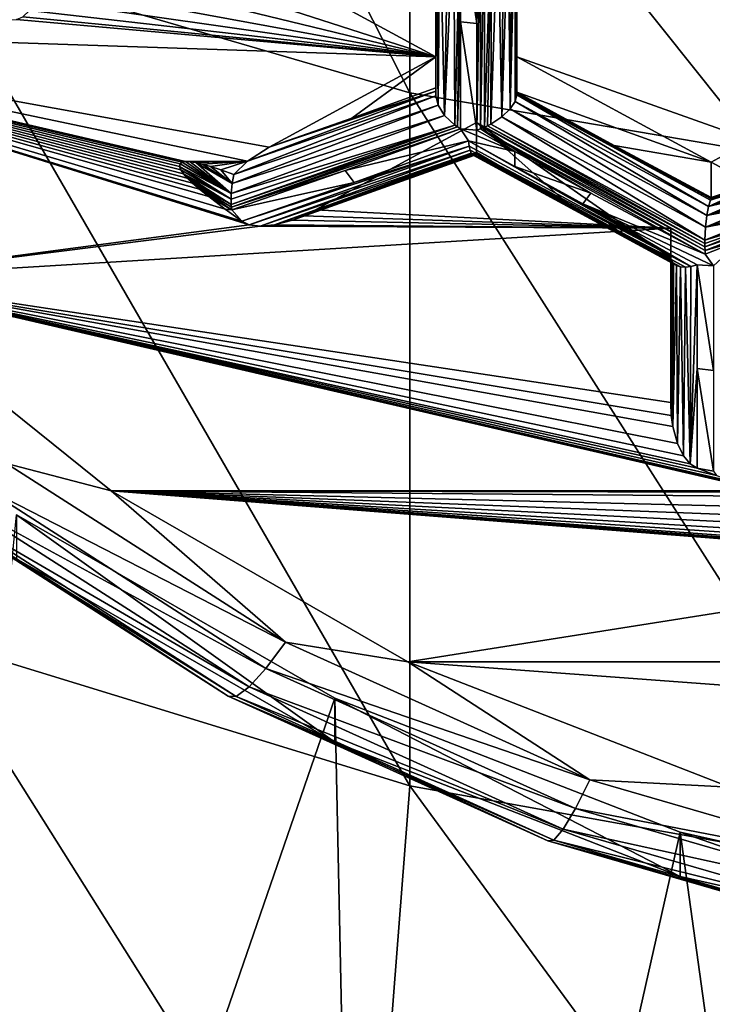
# Model space of a CAD drawing. Header units: metres. Extents: x -27 to 80, y -171 to 27.
# Tile 5 of 117: x -4.31 to -2.17, y -167.1 to -164.06. Entities that reach past the tile are written whole.
import ezdxf

# ---------------------------------------------------------------- set-up
doc = ezdxf.new("R2010")
doc.units = ezdxf.units.M
doc.layers.add('solid_509380_SW0003', color=7, linetype='CONTINUOUS')

msp = doc.modelspace()

# ---------------------------------------------------------------- linework, layer by layer
at = {"layer": 'solid_509380_SW0003'}
for points in [[(-3.105829, -164.284607, 241.117828), (-3.105829, -161.772476, 244.898605), (-4.592201, -161.366028, 244.599655)], [(-4.592201, -163.851532, 240.858963), (-3.105829, -164.284607, 241.117828), (-4.592201, -161.366028, 244.599655)], [(-1.566314, -164.54747, 241.274948), (-1.566314, -162.019165, 245.080048), (-3.105829, -161.772476, 244.898605)], [(-3.105829, -164.284607, 241.117828), (-1.566314, -164.54747, 241.274948), (-3.105829, -161.772476, 244.898605)], [(-2.775, -163.522324, 221.819763), (-2.05, -163.264618, 221.725967), (-2.05, -164.431061, 222.150513)], [(-4.225, -163.522324, 221.819763), (-3.025, -164.173355, 222.056717), (-4.225, -163.786194, 221.915802)], [(-4.225, -163.522324, 221.819763), (-3.025, -163.522324, 221.819763), (-3.025, -164.173355, 222.056717)], [(-3.025, -163.522324, 221.819763), (-3.025, -164.008499, 221.517929), (-3.025, -164.268875, 221.794281)], [(-3.025, -163.522324, 221.819763), (-3.025, -164.268875, 221.794281), (-3.025, -164.173355, 222.056717)], [(-2.775, -163.522324, 221.819763), (-2.775, -164.173355, 222.056717), (-2.775, -163.720398, 221.275513)], [(-2.775, -163.522324, 221.819763), (-2.05, -164.431061, 222.150513), (-2.775, -164.173355, 222.056717)], [(-3.024792, -163.718307, 221.281616), (-3.025, -164.293518, 221.757294), (-3.025, -164.008499, 221.517929)], [(-3.024792, -163.718307, 221.281616), (-3.02418, -163.720871, 221.275604), (-3.025, -164.293518, 221.757294)], [(-3.02418, -163.720871, 221.275604), (-3.018477, -164.322861, 221.735718), (-3.025, -164.293518, 221.757294)], [(-3.02418, -163.720871, 221.275604), (-3.012605, -163.732452, 221.239883), (-3.018477, -164.322861, 221.735718)], [(-3.012605, -163.732452, 221.239883), (-2.998613, -164.354736, 221.720825), (-3.018477, -164.322861, 221.735718)], [(-3.012605, -163.732452, 221.239883), (-2.986882, -163.734848, 221.203674), (-2.998613, -164.354736, 221.720825)], [(-2.969418, -163.731873, 221.187592), (-2.966688, -164.384445, 221.715942), (-2.998613, -164.354736, 221.720825)], [(-2.986882, -163.734848, 221.203674), (-2.969418, -163.731873, 221.187592), (-2.998613, -164.354736, 221.720825)], [(-2.969418, -163.731873, 221.187592), (-2.94958, -163.725998, 221.173981), (-2.966688, -164.384445, 221.715942)], [(-2.94958, -163.725998, 221.173981), (-2.95828, -164.390213, 221.716476), (-2.966688, -164.384445, 221.715942)], [(-2.94958, -163.725998, 221.173981), (-2.94958, -164.065796, 221.43959), (-2.95828, -164.390213, 221.716476)], [(-2.89916, -164.070374, 221.426987), (-2.94958, -164.065796, 221.43959), (-2.94958, -163.725998, 221.173981)], [(-2.89916, -164.070374, 221.426987), (-2.94958, -163.725998, 221.173981), (-2.89916, -163.73053, 221.16153)], [(-2.89916, -164.070374, 221.426987), (-2.89916, -163.73053, 221.16153), (-2.887147, -163.737106, 221.163712)], [(-2.89916, -164.400177, 221.704849), (-2.89916, -164.070374, 221.426987), (-2.887147, -163.737106, 221.163712)], [(-2.887141, -164.395996, 221.698242), (-2.89916, -164.400177, 221.704849), (-2.887147, -163.737106, 221.163712)], [(-2.887141, -164.395996, 221.698242), (-2.887147, -163.737106, 221.163712), (-2.875, -163.742706, 221.166992)], [(-2.795976, -164.33429, 221.694916), (-2.790098, -163.744888, 221.227768), (-2.781705, -163.736526, 221.242554)], [(-2.780324, -164.311371, 221.713531), (-2.795976, -164.33429, 221.694916), (-2.781705, -163.736526, 221.242554)], [(-2.776736, -163.72789, 221.257904), (-2.780324, -164.311371, 221.713531), (-2.781705, -163.736526, 221.242554)], [(-2.775, -163.720398, 221.275513), (-2.775, -164.009583, 221.502625), (-2.780324, -164.311371, 221.713531)], [(-2.776736, -163.72789, 221.257904), (-2.775, -163.720398, 221.275513), (-2.780324, -164.311371, 221.713531)], [(-2.775, -164.173355, 222.056717), (-2.775, -164.009583, 221.502625), (-2.775, -163.720398, 221.275513)], [(-2.875, -164.390945, 221.692856), (-2.887141, -164.395996, 221.698242), (-2.875, -163.742706, 221.166992)], [(-2.875, -164.390945, 221.692856), (-2.875, -163.742706, 221.166992), (-2.853786, -163.749954, 221.175308)], [(-2.865252, -164.386322, 221.689453), (-2.875, -164.390945, 221.692856), (-2.853786, -163.749954, 221.175308)], [(-2.865252, -164.386322, 221.689453), (-2.853786, -163.749954, 221.175308), (-2.855696, -164.381256, 221.686905)], [(-2.855696, -164.381256, 221.686905), (-2.853786, -163.749954, 221.175308), (-2.834148, -163.753601, 221.186142)], [(-2.821573, -164.358505, 221.685135), (-2.855696, -164.381256, 221.686905), (-2.834148, -163.753601, 221.186142)], [(-2.821573, -164.358505, 221.685135), (-2.834148, -163.753601, 221.186142), (-2.816652, -163.753815, 221.198929)], [(-2.821573, -164.358505, 221.685135), (-2.816652, -163.753815, 221.198929), (-2.80184, -163.750793, 221.212997)], [(-2.795976, -164.33429, 221.694916), (-2.821573, -164.358505, 221.685135), (-2.80184, -163.750793, 221.212997)], [(-2.795976, -164.33429, 221.694916), (-2.80184, -163.750793, 221.212997), (-2.790098, -163.744888, 221.227768)], [(-3.025, -164.173355, 222.056717), (-4.230852, -163.879929, 221.949921), (-4.225, -163.786194, 221.915802)], [(-3.105829, -166.42511, 237.114914), (-3.105829, -164.284607, 241.117828), (-4.592201, -163.851532, 240.858963)], [(-4.592201, -165.96933, 236.898468), (-3.105829, -166.42511, 237.114914), (-4.592201, -163.851532, 240.858963)], [(-3.025, -164.173355, 222.056717), (-4.244193, -163.948624, 221.974915), (-4.230852, -163.879929, 221.949921)], [(-3.025, -164.173355, 222.056717), (-4.261021, -163.996857, 221.992477), (-4.244193, -163.948624, 221.974915)], [(-3.025, -164.173355, 222.056717), (-4.280159, -164.030197, 222.004608), (-4.261021, -163.996857, 221.992477)], [(-3.025, -164.008499, 221.517929), (-3.025, -164.293518, 221.757294), (-3.025, -164.279434, 221.773407)], [(-3.025, -164.008499, 221.517929), (-3.025, -164.279434, 221.773407), (-3.025, -164.268875, 221.794281)], [(-2.775, -164.009583, 221.502625), (-2.775, -164.291382, 221.738815), (-2.780324, -164.311371, 221.713531)], [(-2.775, -164.286545, 221.74733), (-2.775, -164.291382, 221.738815), (-2.775, -164.009583, 221.502625)], [(-2.775, -164.286545, 221.74733), (-2.775, -164.009583, 221.502625), (-2.775, -164.282715, 221.756241)], [(-2.775, -164.173355, 222.056717), (-2.775, -164.282715, 221.756241), (-2.775, -164.009583, 221.502625)], [(-3.025, -164.173355, 222.056717), (-4.300348, -164.050125, 222.011856), (-4.280159, -164.030197, 222.004608)], [(-3.025, -164.173355, 222.056717), (-5.543585, -164.088974, 222.026001), (-4.320185, -164.057953, 222.014709)], [(-3.025, -164.173355, 222.056717), (-4.320185, -164.057953, 222.014709), (-4.300348, -164.050125, 222.011856)], [(-2.94958, -164.065796, 221.43959), (-2.94958, -164.395523, 221.717621), (-2.95828, -164.390213, 221.716476)], [(-2.89916, -164.400177, 221.704849), (-2.94958, -164.395523, 221.717621), (-2.94958, -164.065796, 221.43959)], [(-2.89916, -164.400177, 221.704849), (-2.94958, -164.065796, 221.43959), (-2.89916, -164.070374, 221.426987)], [(-5.543585, -164.088974, 222.026001), (-3.539948, -164.452728, 222.158401), (-3.606411, -164.496307, 222.174255)], [(-3.025, -164.173355, 222.056717), (-3.539948, -164.452728, 222.158401), (-5.543585, -164.088974, 222.026001)], [(-3.798193, -164.497162, 222.174561), (-5.543585, -164.088974, 222.026001), (-3.606411, -164.496307, 222.174255)], [(-5.543585, -164.088974, 222.026001), (-3.624345, -164.681335, 222.241608), (-3.601247, -164.692108, 222.245529)], [(-3.675386, -164.64357, 222.227859), (-3.624345, -164.681335, 222.241608), (-5.543585, -164.088974, 222.026001)], [(-5.543585, -164.088974, 222.026001), (-3.601247, -164.692108, 222.245529), (-4.845506, -164.857681, 222.305786)], [(-3.726015, -164.60524, 222.213913), (-3.675386, -164.64357, 222.227859), (-5.543585, -164.088974, 222.026001)], [(-3.754969, -164.58223, 222.205536), (-3.726015, -164.60524, 222.213913), (-5.543585, -164.088974, 222.026001)], [(-3.776656, -164.5634, 222.198669), (-3.754969, -164.58223, 222.205536), (-5.543585, -164.088974, 222.026001)], [(-3.792663, -164.547852, 222.193024), (-3.776656, -164.5634, 222.198669), (-5.543585, -164.088974, 222.026001)], [(-3.804215, -164.534805, 222.188278), (-3.792663, -164.547852, 222.193024), (-5.543585, -164.088974, 222.026001)], [(-3.812392, -164.522995, 222.183975), (-3.804215, -164.534805, 222.188278), (-5.543585, -164.088974, 222.026001)], [(-3.816608, -164.512115, 222.180008), (-3.812392, -164.522995, 222.183975), (-5.543585, -164.088974, 222.026001)], [(-3.815131, -164.503799, 222.176987), (-3.816608, -164.512115, 222.180008), (-5.543585, -164.088974, 222.026001)], [(-3.808718, -164.49913, 222.175293), (-3.815131, -164.503799, 222.176987), (-5.543585, -164.088974, 222.026001)], [(-3.798193, -164.497162, 222.174561), (-3.808718, -164.49913, 222.175293), (-5.543585, -164.088974, 222.026001)], [(-3.025, -164.173355, 222.056717), (-3.284168, -164.363159, 221.972748), (-3.539948, -164.452728, 222.158401)], [(-3.025, -164.173355, 222.056717), (-3.025, -164.268875, 221.794281), (-3.284168, -164.363159, 221.972748)], [(-2.775, -164.173355, 222.056717), (-2.175, -164.498871, 222.175186), (-2.775, -164.282715, 221.756241)], [(-2.775, -164.173355, 222.056717), (-2.05, -164.431061, 222.150513), (-2.175, -164.498871, 222.175186)], [(-3.025, -164.279434, 221.773407), (-3.606411, -164.496307, 222.174255), (-3.539948, -164.452728, 222.158401)], [(-3.025, -164.279434, 221.773407), (-3.025, -164.293518, 221.757294), (-3.606411, -164.496307, 222.174255)], [(-3.284168, -164.363159, 221.972748), (-3.025, -164.279434, 221.773407), (-3.539948, -164.452728, 222.158401)], [(-3.284168, -164.363159, 221.972748), (-3.025, -164.268875, 221.794281), (-3.025, -164.279434, 221.773407)], [(-1.566314, -166.701736, 237.246262), (-1.566314, -164.54747, 241.274948), (-3.105829, -164.284607, 241.117828)], [(-3.105829, -166.42511, 237.114914), (-1.566314, -166.701736, 237.246262), (-3.105829, -164.284607, 241.117828)], [(-2.775, -164.282715, 221.756241), (-2.475, -164.447388, 221.810257), (-2.175468, -164.611801, 221.865723)], [(-2.775, -164.286545, 221.74733), (-2.775, -164.282715, 221.756241), (-2.175468, -164.611801, 221.865723)], [(-2.175, -164.498871, 222.175186), (-2.475, -164.447388, 221.810257), (-2.775, -164.282715, 221.756241)], [(-3.025, -164.293518, 221.757294), (-3.649302, -164.536682, 222.18895), (-3.606411, -164.496307, 222.174255)], [(-3.025, -164.293518, 221.757294), (-3.018477, -164.322861, 221.735718), (-3.649302, -164.536682, 222.18895)], [(-2.188315, -164.663971, 221.814896), (-2.795976, -164.33429, 221.694916), (-2.780324, -164.311371, 221.713531)], [(-2.182995, -164.635437, 221.831482), (-2.780324, -164.311371, 221.713531), (-2.775, -164.291382, 221.738815)], [(-2.182995, -164.635437, 221.831482), (-2.188315, -164.663971, 221.814896), (-2.780324, -164.311371, 221.713531)], [(-2.775, -164.286545, 221.74733), (-2.176881, -164.615875, 221.856918), (-2.775, -164.291382, 221.738815)], [(-2.775, -164.286545, 221.74733), (-2.175468, -164.611801, 221.865723), (-2.176881, -164.615875, 221.856918)], [(-2.176881, -164.615875, 221.856918), (-2.182995, -164.635437, 221.831482), (-2.775, -164.291382, 221.738815)], [(-3.018477, -164.322861, 221.735718), (-3.654148, -164.564957, 222.186569), (-3.649302, -164.536682, 222.18895)], [(-3.018477, -164.322861, 221.735718), (-2.998613, -164.354736, 221.720825), (-3.654148, -164.564957, 222.186569)], [(-2.192322, -164.69989, 221.809387), (-2.821573, -164.358505, 221.685135), (-2.795976, -164.33429, 221.694916)], [(-2.188315, -164.663971, 221.814896), (-2.192322, -164.69989, 221.809387), (-2.795976, -164.33429, 221.694916)], [(-2.998613, -164.354736, 221.720825), (-3.656934, -164.595917, 222.192276), (-3.654148, -164.564957, 222.186569)], [(-2.998613, -164.354736, 221.720825), (-2.966688, -164.384445, 221.715942), (-3.656934, -164.595917, 222.192276)], [(-2.9, -164.376801, 222.130768), (-3.397046, -164.646469, 222.228912), (-2.9, -164.468857, 221.877853)], [(-2.9, -164.376801, 222.130768), (-2.3, -164.702332, 222.249237), (-3.397046, -164.646469, 222.228912)], [(-2.9, -164.376801, 222.130768), (-2.9, -164.468857, 221.877853), (-2.6, -164.642761, 221.906464)], [(-2.9, -164.376801, 222.130768), (-2.6, -164.642761, 221.906464), (-2.3, -164.794373, 221.996338)], [(-2.9, -164.376801, 222.130768), (-2.3, -164.794373, 221.996338), (-2.3, -164.702332, 222.249237)], [(-2.194303, -164.740082, 221.817505), (-2.855696, -164.381256, 221.686905), (-2.821573, -164.358505, 221.685135)], [(-2.192322, -164.69989, 221.809387), (-2.194303, -164.740082, 221.817505), (-2.821573, -164.358505, 221.685135)], [(-2.966688, -164.384445, 221.715942), (-3.65736, -164.612915, 222.199051), (-3.656934, -164.595917, 222.192276)], [(-2.966688, -164.384445, 221.715942), (-3.656934, -164.629303, 222.208374), (-3.65736, -164.612915, 222.199051)], [(-2.966688, -164.384445, 221.715942), (-2.95828, -164.390213, 221.716476), (-3.656934, -164.629303, 222.208374)], [(-2.95828, -164.390213, 221.716476), (-3.656328, -164.637833, 222.214493), (-3.656934, -164.629303, 222.208374)], [(-2.95828, -164.390213, 221.716476), (-2.94958, -164.395523, 221.717621), (-3.656328, -164.637833, 222.214493)], [(-2.94958, -164.395523, 221.717621), (-3.305732, -164.525131, 221.962738), (-3.656328, -164.637833, 222.214493)], [(-2.92437, -164.43306, 221.742142), (-3.305732, -164.525131, 221.962738), (-2.94958, -164.395523, 221.717621)], [(-2.781057, -164.465698, 221.724167), (-2.92437, -164.43306, 221.742142), (-2.94958, -164.395523, 221.717621)], [(-2.781057, -164.465698, 221.724167), (-2.94958, -164.395523, 221.717621), (-2.89916, -164.400177, 221.704849)], [(-2.781057, -164.465698, 221.724167), (-2.89916, -164.400177, 221.704849), (-2.887141, -164.395996, 221.698242)], [(-2.193933, -164.772079, 221.835129), (-2.887141, -164.395996, 221.698242), (-2.875, -164.390945, 221.692856)], [(-2.546217, -164.594269, 221.767349), (-2.781057, -164.465698, 221.724167), (-2.887141, -164.395996, 221.698242)], [(-2.193277, -164.783127, 221.844238), (-2.546217, -164.594269, 221.767349), (-2.887141, -164.395996, 221.698242)], [(-2.193933, -164.772079, 221.835129), (-2.193277, -164.783127, 221.844238), (-2.887141, -164.395996, 221.698242)], [(-2.194303, -164.760254, 221.827271), (-2.875, -164.390945, 221.692856), (-2.865252, -164.386322, 221.689453)], [(-2.194303, -164.760254, 221.827271), (-2.193933, -164.772079, 221.835129), (-2.875, -164.390945, 221.692856)], [(-2.194395, -164.750275, 221.821915), (-2.865252, -164.386322, 221.689453), (-2.855696, -164.381256, 221.686905)], [(-2.194395, -164.750275, 221.821915), (-2.194303, -164.760254, 221.827271), (-2.865252, -164.386322, 221.689453)], [(-2.194395, -164.750275, 221.821915), (-2.855696, -164.381256, 221.686905), (-2.194303, -164.740082, 221.817505)], [(-3.277518, -164.561539, 221.985291), (-3.305732, -164.525131, 221.962738), (-2.92437, -164.43306, 221.742142)], [(-3.277518, -164.561539, 221.985291), (-2.92437, -164.43306, 221.742142), (-2.922327, -164.449249, 221.758438)], [(-2.237514, -164.820786, 221.893677), (-2.922327, -164.449249, 221.758438), (-2.92437, -164.43306, 221.742142)], [(-2.781033, -164.512527, 221.765778), (-2.237514, -164.820786, 221.893677), (-2.92437, -164.43306, 221.742142)], [(-2.781057, -164.465698, 221.724167), (-2.781033, -164.512527, 221.765778), (-2.92437, -164.43306, 221.742142)], [(-2.175, -164.498871, 222.175186), (-2.05, -164.431061, 222.150513), (-2.05, -164.565765, 221.780411)], [(-2.922327, -164.449249, 221.758438), (-3.601247, -164.692108, 222.245529), (-3.624345, -164.681335, 222.241608)], [(-3.277518, -164.561539, 221.985291), (-2.922327, -164.449249, 221.758438), (-3.624345, -164.681335, 222.241608)], [(-2.922327, -164.449249, 221.758438), (-2.919471, -164.462067, 221.776611), (-3.601247, -164.692108, 222.245529)], [(-2.919471, -164.462067, 221.776611), (-3.567896, -164.696579, 222.247147), (-3.601247, -164.692108, 222.245529)], [(-2.919471, -164.462067, 221.776611), (-2.915949, -164.471207, 221.795853), (-3.567896, -164.696579, 222.247147)], [(-2.237514, -164.820786, 221.893677), (-2.919471, -164.462067, 221.776611), (-2.922327, -164.449249, 221.758438)], [(-2.254743, -164.822693, 221.907867), (-2.915949, -164.471207, 221.795853), (-2.919471, -164.462067, 221.776611)], [(-2.237514, -164.820786, 221.893677), (-2.254743, -164.822693, 221.907867), (-2.919471, -164.462067, 221.776611)], [(-2.546217, -164.594269, 221.767349), (-2.781033, -164.512527, 221.765778), (-2.781057, -164.465698, 221.724167)], [(-2.475, -164.447388, 221.810257), (-2.175, -164.608231, 221.874725), (-2.175468, -164.611801, 221.865723)], [(-2.175, -164.498871, 222.175186), (-2.175, -164.608231, 221.874725), (-2.475, -164.447388, 221.810257)], [(-3.808718, -164.49913, 222.175293), (-3.656934, -164.595917, 222.192276), (-3.815131, -164.503799, 222.176987)], [(-3.798193, -164.497162, 222.174561), (-3.656934, -164.595917, 222.192276), (-3.808718, -164.49913, 222.175293)], [(-3.783891, -164.497574, 222.174713), (-3.798193, -164.497162, 222.174561), (-3.606411, -164.496307, 222.174255)], [(-3.783891, -164.497574, 222.174713), (-3.656934, -164.595917, 222.192276), (-3.798193, -164.497162, 222.174561)], [(-3.76633, -164.500183, 222.175674), (-3.783891, -164.497574, 222.174713), (-3.606411, -164.496307, 222.174255)], [(-3.76633, -164.500183, 222.175674), (-3.656934, -164.595917, 222.192276), (-3.783891, -164.497574, 222.174713)], [(-3.745812, -164.504807, 222.177353), (-3.76633, -164.500183, 222.175674), (-3.606411, -164.496307, 222.174255)], [(-3.720799, -164.511826, 222.179901), (-3.745812, -164.504807, 222.177353), (-3.606411, -164.496307, 222.174255)], [(-3.689248, -164.52211, 222.183655), (-3.720799, -164.511826, 222.179901), (-3.606411, -164.496307, 222.174255)], [(-3.689248, -164.52211, 222.183655), (-3.606411, -164.496307, 222.174255), (-3.649302, -164.536682, 222.18895)], [(-2.915949, -164.471207, 221.795853), (-3.523772, -164.692749, 222.245758), (-3.567896, -164.696579, 222.247147)], [(-2.915949, -164.471207, 221.795853), (-2.911942, -164.476547, 221.815369), (-3.523772, -164.692749, 222.245758)], [(-2.911942, -164.476547, 221.815369), (-2.907642, -164.478134, 221.834335), (-3.523772, -164.692749, 222.245758)], [(-2.907642, -164.478134, 221.834335), (-3.467714, -164.677872, 222.240341), (-3.523772, -164.692749, 222.245758)], [(-2.903284, -164.476273, 221.851929), (-3.434301, -164.664734, 222.235565), (-3.467714, -164.677872, 222.240341)], [(-2.907642, -164.478134, 221.834335), (-2.903284, -164.476273, 221.851929), (-3.467714, -164.677872, 222.240341)], [(-2.9, -164.468857, 221.877853), (-3.150097, -164.559845, 222.050034), (-3.434301, -164.664734, 222.235565)], [(-2.900852, -164.47319, 221.864532), (-2.9, -164.468857, 221.877853), (-3.434301, -164.664734, 222.235565)], [(-2.903284, -164.476273, 221.851929), (-2.900852, -164.47319, 221.864532), (-3.434301, -164.664734, 222.235565)], [(-2.9, -164.468857, 221.877853), (-3.397046, -164.646469, 222.228912), (-3.150097, -164.559845, 222.050034)], [(-2.281778, -164.818436, 221.939804), (-2.911942, -164.476547, 221.815369), (-2.915949, -164.471207, 221.795853)], [(-2.269651, -164.821854, 221.923477), (-2.281778, -164.818436, 221.939804), (-2.915949, -164.471207, 221.795853)], [(-2.254743, -164.822693, 221.907867), (-2.269651, -164.821854, 221.923477), (-2.915949, -164.471207, 221.795853)], [(-2.29084, -164.812775, 221.956146), (-2.907642, -164.478134, 221.834335), (-2.911942, -164.476547, 221.815369)], [(-2.281778, -164.818436, 221.939804), (-2.29084, -164.812775, 221.956146), (-2.911942, -164.476547, 221.815369)], [(-2.6, -164.642761, 221.906464), (-2.903284, -164.476273, 221.851929), (-2.907642, -164.478134, 221.834335)], [(-2.296716, -164.805359, 221.97171), (-2.6, -164.642761, 221.906464), (-2.907642, -164.478134, 221.834335)], [(-2.29084, -164.812775, 221.956146), (-2.296716, -164.805359, 221.97171), (-2.907642, -164.478134, 221.834335)], [(-2.6, -164.642761, 221.906464), (-2.900852, -164.47319, 221.864532), (-2.903284, -164.476273, 221.851929)], [(-2.6, -164.642761, 221.906464), (-2.9, -164.468857, 221.877853), (-2.900852, -164.47319, 221.864532)], [(-2.175, -164.498871, 222.175186), (-2.05, -164.565765, 221.780411), (-2.175, -164.608231, 221.874725)], [(-3.815131, -164.503799, 222.176987), (-3.656934, -164.595917, 222.192276), (-3.816608, -164.512115, 222.180008)], [(-3.816608, -164.512115, 222.180008), (-3.656934, -164.595917, 222.192276), (-3.65736, -164.612915, 222.199051)], [(-3.816608, -164.512115, 222.180008), (-3.65736, -164.612915, 222.199051), (-3.812392, -164.522995, 222.183975)], [(-3.812392, -164.522995, 222.183975), (-3.65736, -164.612915, 222.199051), (-3.804215, -164.534805, 222.188278)], [(-3.76633, -164.500183, 222.175674), (-3.654148, -164.564957, 222.186569), (-3.656934, -164.595917, 222.192276)], [(-3.745812, -164.504807, 222.177353), (-3.654148, -164.564957, 222.186569), (-3.76633, -164.500183, 222.175674)], [(-3.720799, -164.511826, 222.179901), (-3.654148, -164.564957, 222.186569), (-3.745812, -164.504807, 222.177353)], [(-3.689248, -164.52211, 222.183655), (-3.654148, -164.564957, 222.186569), (-3.720799, -164.511826, 222.179901)], [(-3.689248, -164.52211, 222.183655), (-3.649302, -164.536682, 222.18895), (-3.654148, -164.564957, 222.186569)], [(-3.305732, -164.525131, 221.962738), (-3.655462, -164.645905, 222.221252), (-3.656328, -164.637833, 222.214493)], [(-3.277518, -164.561539, 221.985291), (-3.655462, -164.645905, 222.221252), (-3.305732, -164.525131, 221.962738)], [(-2.781033, -164.512527, 221.765778), (-2.571427, -164.627167, 221.804626), (-2.237514, -164.820786, 221.893677)], [(-2.546217, -164.594269, 221.767349), (-2.571427, -164.627167, 221.804626), (-2.781033, -164.512527, 221.765778)], [(-3.804215, -164.534805, 222.188278), (-3.65736, -164.612915, 222.199051), (-3.656934, -164.629303, 222.208374)], [(-3.804215, -164.534805, 222.188278), (-3.656934, -164.629303, 222.208374), (-3.792663, -164.547852, 222.193024)], [(-3.792663, -164.547852, 222.193024), (-3.656934, -164.629303, 222.208374), (-3.776656, -164.5634, 222.198669)], [(-3.150097, -164.559845, 222.050034), (-3.397046, -164.646469, 222.228912), (-3.434301, -164.664734, 222.235565)], [(-3.776656, -164.5634, 222.198669), (-3.656934, -164.629303, 222.208374), (-3.656328, -164.637833, 222.214493)], [(-3.776656, -164.5634, 222.198669), (-3.656328, -164.637833, 222.214493), (-3.754969, -164.58223, 222.205536)], [(-3.754969, -164.58223, 222.205536), (-3.656328, -164.637833, 222.214493), (-3.655462, -164.645905, 222.221252)], [(-3.690745, -164.625595, 222.217499), (-3.754969, -164.58223, 222.205536), (-3.655462, -164.645905, 222.221252)], [(-3.690745, -164.625595, 222.217499), (-3.726015, -164.60524, 222.213913), (-3.754969, -164.58223, 222.205536)], [(-3.277518, -164.561539, 221.985291), (-3.624345, -164.681335, 222.241608), (-3.655462, -164.645905, 222.221252)], [(-2.05, -164.57547, 221.761032), (-2.05, -164.588577, 221.745544), (-2.182995, -164.635437, 221.831482)], [(-2.05, -164.57547, 221.761032), (-2.182995, -164.635437, 221.831482), (-2.176881, -164.615875, 221.856918)], [(-2.182995, -164.635437, 221.831482), (-2.05, -164.588577, 221.745544), (-2.048339, -164.602585, 221.733734)], [(-2.05, -164.565765, 221.780411), (-2.176881, -164.615875, 221.856918), (-2.175468, -164.611801, 221.865723)], [(-2.113521, -164.590942, 221.818451), (-2.176881, -164.615875, 221.856918), (-2.05, -164.565765, 221.780411)], [(-2.113521, -164.590942, 221.818451), (-2.05, -164.57547, 221.761032), (-2.176881, -164.615875, 221.856918)], [(-2.05, -164.565765, 221.780411), (-2.175468, -164.611801, 221.865723), (-2.175, -164.608231, 221.874725)], [(-3.726015, -164.60524, 222.213913), (-3.655462, -164.645905, 222.221252), (-3.675386, -164.64357, 222.227859)], [(-3.690745, -164.625595, 222.217499), (-3.655462, -164.645905, 222.221252), (-3.726015, -164.60524, 222.213913)], [(-2.193277, -164.783127, 221.844238), (-2.571427, -164.627167, 221.804626), (-2.546217, -164.594269, 221.767349)], [(-2.188315, -164.663971, 221.814896), (-2.048339, -164.602585, 221.733734), (-2.04324, -164.617813, 221.723236)], [(-2.182995, -164.635437, 221.831482), (-2.048339, -164.602585, 221.733734), (-2.188315, -164.663971, 221.814896)], [(-2.188315, -164.663971, 221.814896), (-2.04324, -164.617813, 221.723236), (-2.034669, -164.633698, 221.714569)], [(-3.675386, -164.64357, 222.227859), (-3.655462, -164.645905, 222.221252), (-3.624345, -164.681335, 222.241608)], [(-2.3, -164.702332, 222.249237), (-3.434301, -164.664734, 222.235565), (-3.397046, -164.646469, 222.228912)], [(-2.299148, -164.799622, 221.983353), (-2.6, -164.642761, 221.906464), (-2.296716, -164.805359, 221.97171)], [(-2.3, -164.794373, 221.996338), (-2.6, -164.642761, 221.906464), (-2.299148, -164.799622, 221.983353)], [(-2.571427, -164.627167, 221.804626), (-2.168067, -164.819519, 221.871933), (-2.218488, -164.816025, 221.881531)], [(-2.193277, -164.783127, 221.844238), (-2.168067, -164.819519, 221.871933), (-2.571427, -164.627167, 221.804626)], [(-2.571427, -164.627167, 221.804626), (-2.218488, -164.816025, 221.881531), (-2.237514, -164.820786, 221.893677)], [(-2.192322, -164.69989, 221.809387), (-2.034669, -164.633698, 221.714569), (-2.022726, -164.649673, 221.708206)], [(-2.188315, -164.663971, 221.814896), (-2.034669, -164.633698, 221.714569), (-2.192322, -164.69989, 221.809387)], [(-2.192322, -164.69989, 221.809387), (-2.022726, -164.649673, 221.708206), (-2.007647, -164.665115, 221.704559)], [(-2.3, -164.702332, 222.249237), (-3.523772, -164.692749, 222.245758), (-3.467714, -164.677872, 222.240341)], [(-2.3, -164.702332, 222.249237), (-3.467714, -164.677872, 222.240341), (-3.434301, -164.664734, 222.235565)], [(-2.194395, -164.750275, 221.821915), (-2.194303, -164.740082, 221.817505), (-1.989734, -164.679443, 221.703964)], [(-2.194395, -164.750275, 221.821915), (-1.989734, -164.679443, 221.703964), (-2.194303, -164.760254, 221.827271)], [(-2.194303, -164.740082, 221.817505), (-2.007647, -164.665115, 221.704559), (-1.989734, -164.679443, 221.703964)], [(-2.192322, -164.69989, 221.809387), (-2.007647, -164.665115, 221.704559), (-2.194303, -164.740082, 221.817505)], [(-2.194303, -164.760254, 221.827271), (-1.989734, -164.679443, 221.703964), (-1.978293, -164.68692, 221.705139)], [(-4.845506, -164.857681, 222.305786), (-3.601247, -164.692108, 222.245529), (-3.567896, -164.696579, 222.247147)], [(-2.3, -164.702332, 222.249237), (-4.845506, -164.857681, 222.305786), (-3.567896, -164.696579, 222.247147)], [(-2.3, -164.702332, 222.249237), (-2.3, -165.241653, 222.445541), (-4.845506, -164.857681, 222.305786)], [(-2.3, -164.702332, 222.249237), (-3.567896, -164.696579, 222.247147), (-3.523772, -164.692749, 222.245758)], [(-2.3, -164.702332, 222.249237), (-2.3, -165.021057, 222.217896), (-2.3, -165.241653, 222.445541)], [(-2.3, -164.702332, 222.249237), (-2.3, -164.794373, 221.996338), (-2.3, -165.021057, 222.217896)], [(-2.194303, -164.760254, 221.827271), (-1.978293, -164.68692, 221.705139), (-2.193933, -164.772079, 221.835129)], [(-2.193933, -164.772079, 221.835129), (-1.978293, -164.68692, 221.705139), (-1.966387, -164.693512, 221.707443)], [(-2.080086, -164.738739, 221.775146), (-2.193933, -164.772079, 221.835129), (-1.966387, -164.693512, 221.707443)], [(-2.080086, -164.738739, 221.775146), (-2.193277, -164.783127, 221.844238), (-2.193933, -164.772079, 221.835129)], [(-2.080086, -164.738739, 221.775146), (-2.168067, -164.819519, 221.871933), (-2.193277, -164.783127, 221.844238)], [(-2.3, -165.021057, 222.217896), (-2.3, -164.794373, 221.996338), (-2.299148, -164.799622, 221.983353)], [(-2.299148, -164.799622, 221.983353), (-2.298204, -165.281082, 222.4599), (-2.3, -165.241653, 222.445541)], [(-2.3, -165.021057, 222.217896), (-2.299148, -164.799622, 221.983353), (-2.3, -165.241653, 222.445541)], [(-2.299148, -164.799622, 221.983353), (-2.296716, -164.805359, 221.97171), (-2.298204, -165.281082, 222.4599)], [(-2.293604, -165.31485, 222.472183), (-2.298204, -165.281082, 222.4599), (-2.296716, -164.805359, 221.97171)], [(-2.293604, -165.31485, 222.472183), (-2.296716, -164.805359, 221.97171), (-2.29084, -164.812775, 221.956146)], [(-2.293604, -165.31485, 222.472183), (-2.29084, -164.812775, 221.956146), (-2.281778, -164.818436, 221.939804)], [(-2.279289, -165.36792, 222.491501), (-2.293604, -165.31485, 222.472183), (-2.281778, -164.818436, 221.939804)], [(-2.279289, -165.36792, 222.491501), (-2.281778, -164.818436, 221.939804), (-2.269651, -164.821854, 221.923477)], [(-2.260754, -165.405746, 222.505264), (-2.279289, -165.36792, 222.491501), (-2.269651, -164.821854, 221.923477)], [(-2.260754, -165.405746, 222.505264), (-2.269651, -164.821854, 221.923477), (-2.254743, -164.822693, 221.907867)], [(-2.239964, -165.430649, 222.514328), (-2.260754, -165.405746, 222.505264), (-2.254743, -164.822693, 221.907867)], [(-2.239964, -165.430649, 222.514328), (-2.254743, -164.822693, 221.907867), (-2.237514, -164.820786, 221.893677)], [(-2.239964, -165.430649, 222.514328), (-2.237514, -164.820786, 221.893677), (-2.218488, -164.816025, 221.881531)], [(-2.218488, -165.136093, 222.194412), (-2.239964, -165.430649, 222.514328), (-2.218488, -164.816025, 221.881531)], [(-2.218488, -164.816025, 221.881531), (-2.168067, -164.819519, 221.871933), (-2.168067, -165.142349, 222.187393)], [(-2.218488, -165.136093, 222.194412), (-2.218488, -164.816025, 221.881531), (-2.168067, -165.142349, 222.187393)], [(-4.845506, -164.857681, 222.305786), (-2.097514, -165.488754, 222.535477), (-2.063924, -165.500137, 222.539627)], [(-2.158126, -165.466721, 222.527466), (-2.097514, -165.488754, 222.535477), (-4.845506, -164.857681, 222.305786)], [(-4.845506, -164.857681, 222.305786), (-2.063924, -165.500137, 222.539627), (-2.037006, -165.508133, 222.542526)], [(-4.845506, -164.857681, 222.305786), (-2.037006, -165.508133, 222.542526), (-2.015366, -165.513458, 222.544464)], [(-4.845506, -164.857681, 222.305786), (-2.015366, -165.513458, 222.544464), (-4.028016, -165.514221, 222.544754)], [(-4.845506, -164.857681, 222.305786), (-2.3, -165.241653, 222.445541), (-2.298204, -165.281082, 222.4599)], [(-4.845506, -164.857681, 222.305786), (-2.298204, -165.281082, 222.4599), (-2.293604, -165.31485, 222.472183)], [(-4.845506, -164.857681, 222.305786), (-2.293604, -165.31485, 222.472183), (-2.279289, -165.36792, 222.491501)], [(-4.845506, -164.857681, 222.305786), (-2.279289, -165.36792, 222.491501), (-2.260754, -165.405746, 222.505264)], [(-4.845506, -164.857681, 222.305786), (-2.260754, -165.405746, 222.505264), (-2.239964, -165.430649, 222.514328)], [(-4.845506, -164.857681, 222.305786), (-2.239964, -165.430649, 222.514328), (-2.218488, -165.444061, 222.519211)], [(-2.158126, -165.466721, 222.527466), (-4.845506, -164.857681, 222.305786), (-2.218488, -165.444061, 222.519211)], [(-4.351275, -165.429306, 222.53183), (-4.845506, -164.857681, 222.305786), (-4.028016, -165.514221, 222.544754)], [(-2.218488, -165.136093, 222.194412), (-2.218488, -165.444061, 222.519211), (-2.239964, -165.430649, 222.514328)], [(-2.218488, -165.136093, 222.194412), (-2.168067, -165.142349, 222.187393), (-2.168067, -165.452866, 222.514954)], [(-2.218488, -165.136093, 222.194412), (-2.168067, -165.452866, 222.514954), (-2.218488, -165.444061, 222.519211)], [(-4.426566, -165.500961, 222.611008), (-4.351275, -165.429306, 222.53183), (-3.489452, -165.981461, 222.732788)], [(-3.489452, -165.981461, 222.732788), (-4.351275, -165.429306, 222.53183), (-4.028016, -165.514221, 222.544754)], [(-2.158126, -165.466721, 222.527466), (-2.218488, -165.444061, 222.519211), (-2.168067, -165.452866, 222.514954)], [(-4.491227, -165.549973, 222.713409), (-4.426566, -165.500961, 222.611008), (-3.54983, -166.062668, 222.815445)], [(-3.54983, -166.062668, 222.815445), (-4.426566, -165.500961, 222.611008), (-3.489452, -165.981461, 222.732788)], [(-4.028016, -165.514221, 222.544754), (-2.015366, -165.513458, 222.544464), (-1.998024, -165.516602, 222.545609)], [(-4.028016, -165.514221, 222.544754), (-1.998024, -165.516602, 222.545609), (-1.983691, -165.517914, 222.546097)], [(-1.177342, -165.537415, 222.553192), (-4.028016, -165.514221, 222.544754), (-1.983691, -165.517914, 222.546097)], [(-4.028016, -165.514221, 222.544754), (-1.185338, -165.737946, 222.626175), (-3.111222, -166.042465, 222.737015)], [(-1.222253, -165.730713, 222.62355), (-1.185338, -165.737946, 222.626175), (-4.028016, -165.514221, 222.544754)], [(-3.489452, -165.981461, 222.732788), (-4.028016, -165.514221, 222.544754), (-3.111222, -166.042465, 222.737015)], [(-1.259114, -165.723267, 222.620834), (-1.222253, -165.730713, 222.62355), (-4.028016, -165.514221, 222.544754)], [(-1.283046, -165.713867, 222.617416), (-1.259114, -165.723267, 222.620834), (-4.028016, -165.514221, 222.544754)], [(-1.296021, -165.6987, 222.611893), (-1.283046, -165.713867, 222.617416), (-4.028016, -165.514221, 222.544754)], [(-1.298759, -165.678696, 222.604614), (-1.296021, -165.6987, 222.611893), (-4.028016, -165.514221, 222.544754)], [(-1.290584, -165.65239, 222.595047), (-1.298759, -165.678696, 222.604614), (-4.028016, -165.514221, 222.544754)], [(-1.269542, -165.620209, 222.583328), (-1.290584, -165.65239, 222.595047), (-4.028016, -165.514221, 222.544754)], [(-1.233748, -165.58255, 222.569626), (-1.269542, -165.620209, 222.583328), (-4.028016, -165.514221, 222.544754)], [(-1.177342, -165.537415, 222.553192), (-1.233748, -165.58255, 222.569626), (-4.028016, -165.514221, 222.544754)], [(-4.540843, -165.572998, 222.832062), (-4.491227, -165.549973, 222.713409), (-3.601684, -166.119873, 222.920837)], [(-3.601684, -166.119873, 222.920837), (-4.491227, -165.549973, 222.713409), (-3.54983, -166.062668, 222.815445)], [(-4.320213, -165.587677, 223.529251), (-3.336839, -166.153946, 223.735352), (-4.780764, -170.342773, 225.259964)], [(-4.320221, -165.724472, 223.153366), (-4.572028, -165.568466, 222.958862), (-3.666481, -166.148621, 223.170029)], [(-3.641474, -166.1492, 223.041779), (-3.666481, -166.148621, 223.170029), (-4.572028, -165.568466, 222.958862)], [(-3.641474, -166.1492, 223.041779), (-4.572028, -165.568466, 222.958862), (-4.540843, -165.572998, 222.832062)], [(-3.641474, -166.1492, 223.041779), (-4.540843, -165.572998, 222.832062), (-3.601684, -166.119873, 222.920837)], [(-3.33683, -166.290756, 223.359482), (-4.320213, -165.587677, 223.529251), (-4.320221, -165.724472, 223.153366)], [(-3.33683, -166.290756, 223.359482), (-3.336839, -166.153946, 223.735352), (-4.320213, -165.587677, 223.529251)], [(-3.33683, -166.290756, 223.359482), (-4.320221, -165.724472, 223.153366), (-3.666481, -166.148621, 223.170029)], [(-3.111222, -166.042465, 222.737015), (-1.185338, -165.737946, 222.626175), (3.111209, -166.04248, 222.737015)], [(-4.780813, -167.606598, 232.777496), (-3.237561, -168.121994, 232.965088), (-4.592201, -165.96933, 236.898468)], [(-3.237561, -168.121994, 232.965088), (-3.105829, -166.42511, 237.114914), (-4.592201, -165.96933, 236.898468)], [(-3.54983, -166.062668, 222.815445), (-3.489452, -165.981461, 222.732788), (-2.54968, -166.406723, 222.887589)], [(-2.54968, -166.406723, 222.887589), (-3.489452, -165.981461, 222.732788), (-3.111222, -166.042465, 222.737015)], [(-3.111222, -166.042465, 222.737015), (3.111209, -166.04248, 222.737015), (2.117742, -166.429367, 222.877838)], [(-3.111222, -166.042465, 222.737015), (2.117742, -166.429367, 222.877838), (-2.117737, -166.429367, 222.877838)], [(-2.54968, -166.406723, 222.887589), (-3.111222, -166.042465, 222.737015), (-2.117737, -166.429367, 222.877838)], [(-3.601684, -166.119873, 222.920837), (-3.54983, -166.062668, 222.815445), (-2.593797, -166.4953, 222.972916)], [(-2.593797, -166.4953, 222.972916), (-3.54983, -166.062668, 222.815445), (-2.54968, -166.406723, 222.887589)], [(-3.641474, -166.1492, 223.041779), (-3.601684, -166.119873, 222.920837), (-2.631686, -166.558838, 223.080612)], [(-2.631686, -166.558838, 223.080612), (-3.601684, -166.119873, 222.920837), (-2.593797, -166.4953, 222.972916)], [(-3.336839, -166.153946, 223.735352), (-3.237515, -170.85817, 225.44754), (-4.780764, -170.342773, 225.259964)], [(-3.33683, -166.290756, 223.359482), (-3.666481, -166.148621, 223.170029), (-2.679032, -166.595474, 223.332672)], [(-2.660759, -166.593002, 223.203323), (-2.679032, -166.595474, 223.332672), (-3.666481, -166.148621, 223.170029)], [(-2.660759, -166.593002, 223.203323), (-3.666481, -166.148621, 223.170029), (-3.641474, -166.1492, 223.041779)], [(-2.660759, -166.593002, 223.203323), (-3.641474, -166.1492, 223.041779), (-2.631686, -166.558838, 223.080612)], [(-3.336839, -166.153946, 223.735352), (-2.271269, -166.568695, 223.886307), (-3.237515, -170.85817, 225.44754)], [(-2.271275, -166.705505, 223.510437), (-2.271269, -166.568695, 223.886307), (-3.336839, -166.153946, 223.735352)], [(-2.271275, -166.705505, 223.510437), (-3.336839, -166.153946, 223.735352), (-3.33683, -166.290756, 223.359482)], [(-2.271275, -166.705505, 223.510437), (-3.33683, -166.290756, 223.359482), (-2.679032, -166.595474, 223.332672)], [(-2.593797, -166.4953, 222.972916), (-2.54968, -166.406723, 222.887589), (-1.552952, -166.695633, 222.992737)], [(-1.552952, -166.695633, 222.992737), (-2.54968, -166.406723, 222.887589), (-2.117737, -166.429367, 222.877838)], [(-3.237561, -168.121994, 232.965088), (-1.634, -168.43512, 233.079056), (-3.105829, -166.42511, 237.114914)], [(-1.634, -168.43512, 233.079056), (-1.566314, -166.701736, 237.246262), (-3.105829, -166.42511, 237.114914)], [(-2.631686, -166.558838, 223.080612), (-2.593797, -166.4953, 222.972916), (-1.579823, -166.7892, 223.07988)], [(-1.579823, -166.7892, 223.07988), (-2.593797, -166.4953, 222.972916), (-1.552952, -166.695633, 222.992737)], [(-2.660759, -166.593002, 223.203323), (-2.631686, -166.558838, 223.080612), (-1.6029, -166.85704, 223.189148)], [(-1.6029, -166.85704, 223.189148), (-2.631686, -166.558838, 223.080612), (-1.579823, -166.7892, 223.07988)], [(-2.271269, -166.568695, 223.886307), (-1.633953, -171.171295, 225.561508), (-3.237515, -170.85817, 225.44754)], [(-1.620608, -166.894501, 223.313049), (-2.679032, -166.595474, 223.332672), (-2.660759, -166.593002, 223.203323)], [(-2.271275, -166.705505, 223.510437), (-2.679032, -166.595474, 223.332672), (-1.631738, -166.899033, 223.443161)], [(-1.620608, -166.894501, 223.313049), (-1.631738, -166.899033, 223.443161), (-2.679032, -166.595474, 223.332672)], [(-1.620608, -166.894501, 223.313049), (-2.660759, -166.593002, 223.203323), (-1.6029, -166.85704, 223.189148)], [(-1.149793, -166.958511, 223.602524), (-2.271269, -166.568695, 223.886307), (-2.271275, -166.705505, 223.510437)], [(-2.271269, -166.568695, 223.886307), (-1.149798, -166.821701, 223.978394), (-1.633953, -171.171295, 225.561508)], [(-1.149793, -166.958511, 223.602524), (-1.149798, -166.821701, 223.978394), (-2.271269, -166.568695, 223.886307)], [(-1.149793, -166.958511, 223.602524), (-2.271275, -166.705505, 223.510437), (-1.631738, -166.899033, 223.443161)]]:
    msp.add_3dface(points, dxfattribs=at)

doc.saveas('drawing.dxf')
